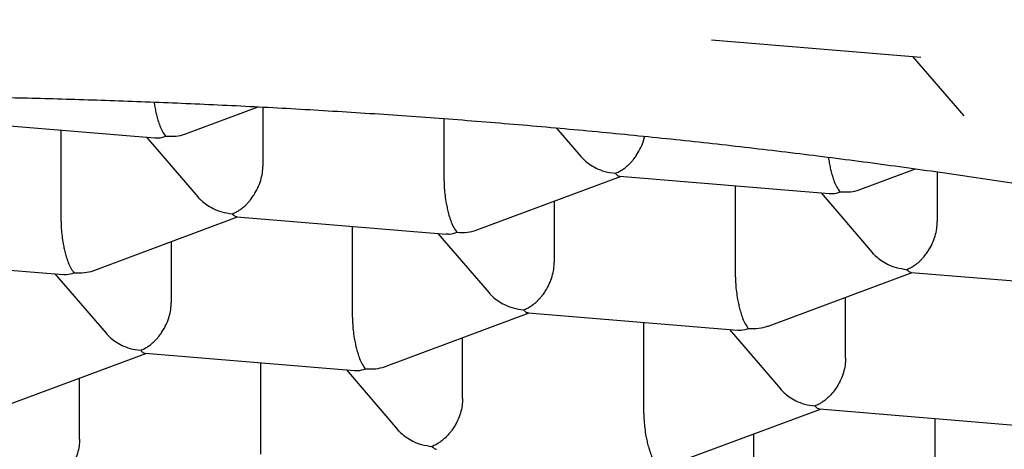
# Model space of a CAD drawing. Header units: millimetres. Extents: x 8 to 571, y 12 to 391.
# Tile 37 of 47: x 293.98 to 297.16, y 371.4 to 372.79. Entities that reach past the tile are written whole.
import ezdxf

# ---------------------------------------------------------------- set-up
doc = ezdxf.new("R2010")
doc.units = ezdxf.units.MM

msp = doc.modelspace()

# ---------------------------------------------------------------- linework, layer by layer
at = {"color": 7, "linetype": 'Continuous', "lineweight": 30}
for p, q in [((296.2146, 372.7222), (296.8899, 372.6665)), ((296.8636, 372.6687), (297.0285, 372.477)), ((294.5216, 372.4202), (294.753, 372.5063)), ((294.7682, 372.5055), (294.7682, 372.3156)), ((295.3526, 372.2675), (295.3526, 372.4683)), ((293.7446, 372.4616), (294.4195, 372.406)), ((295.7143, 372.4385), (295.7932, 372.3467)), ((294.1174, 372.1372), (294.1174, 372.4309)), ((294.3932, 372.4082), (294.558, 372.2165)), ((295.4613, 372.1106), (295.922, 372.2822)), ((295.9191, 372.2824), (296.5944, 372.2268)), ((296.6966, 372.2409), (296.8731, 372.3066)), ((296.9431, 372.2967), (296.9431, 372.1364)), ((296.2923, 371.9579), (296.2923, 372.2517)), ((296.5681, 372.2289), (296.7329, 372.0372)), ((295.7079, 372.2024), (295.7079, 372.0061)), ((294.2261, 371.9804), (294.6868, 372.1519)), ((294.6838, 372.1522), (295.3592, 372.0965)), ((295.0571, 371.8277), (295.0571, 372.1214)), ((295.3329, 372.0987), (295.4977, 371.907)), ((294.4726, 372.0722), (294.4726, 371.8759)), ((293.4491, 372.0219), (294.1239, 371.9663)), ((294.0977, 371.9684), (294.2625, 371.7767)), ((296.401, 371.8011), (296.8617, 371.9727)), ((296.8587, 371.9729), (297.5336, 371.9173)), ((296.6476, 371.6966), (296.6476, 371.8929)), ((295.1658, 371.6709), (295.6265, 371.8424)), ((295.6235, 371.8427), (296.2989, 371.787)), ((295.9968, 371.5182), (295.9968, 371.8119)), ((296.2726, 371.7892), (296.4374, 371.5975)), ((295.4123, 371.5664), (295.4123, 371.7627)), ((293.9306, 371.5407), (294.3912, 371.7122)), ((294.3883, 371.7124), (295.0636, 371.6568)), ((294.7616, 371.3879), (294.7616, 371.6817)), ((295.0374, 371.6589), (295.2022, 371.4672)), ((294.1771, 371.4361), (294.1771, 371.6324)), ((296.1055, 371.3614), (296.5662, 371.5329)), ((296.5632, 371.5332), (297.2381, 371.4775)), ((296.9365, 371.2087), (296.9365, 371.5024)), ((296.352, 371.2569), (296.352, 371.4532))]:
    msp.add_line(p, q, dxfattribs=at)
for points, knots in [([(293.3563, 375.2971), (293.3934, 375.2971), (293.4715, 375.2971), (293.5944, 375.297), (293.7289, 375.2965), (293.8751, 375.2957), (294.0106, 375.2944), (294.1332, 375.2929), (294.2147, 375.2917), (294.2736, 375.2907), (294.3086, 375.2901), (294.3441, 375.2894), (294.3788, 375.2888), (294.4853, 375.2866), (294.6747, 375.2818), (294.9474, 375.2724), (295.1525, 375.2633), (295.2796, 375.2569), (295.3292, 375.2543), (295.3787, 375.2516), (295.4222, 375.2492), (295.4717, 375.2464), (295.5296, 375.243), (295.6086, 375.2382), (295.6997, 375.2323), (295.8037, 375.2252), (295.9167, 375.2171), (296.0389, 375.2077), (296.1596, 375.198), (296.2778, 375.1879), (296.3903, 375.1778), (296.5022, 375.1673), (296.61, 375.1567), (296.7279, 375.1448), (296.8546, 375.1313), (296.9881, 375.1164), (297.1114, 375.1021), (297.2246, 375.0884), (297.3279, 375.0756), (297.4031, 375.0659), (297.4537, 375.0593), (297.483, 375.0555), (297.5122, 375.0516), (297.5413, 375.0477), (297.5702, 375.0438), (297.599, 375.0399), (297.6277, 375.036), (297.706, 375.0252), (297.8261, 375.0083), (297.9863, 374.9846), (298.1457, 374.9602), (298.3101, 374.9341), (298.4788, 374.9061), (298.6366, 374.879), (298.7841, 374.8527), (298.9217, 374.8274), (299.0553, 374.8022), (299.1887, 374.7763), (299.3264, 374.7487), (299.5066, 374.7117), (299.7234, 374.6652), (299.9692, 374.6097), (300.2063, 374.5535), (300.4345, 374.4967), (300.6539, 374.4395), (300.8559, 374.3844), (301.0428, 374.3313), (301.2166, 374.2799), (301.3872, 374.2274), (301.5541, 374.1739), (301.6933, 374.1274), (301.8064, 374.0883), (301.895, 374.0569), (301.9822, 374.0251), (302.0682, 373.9931), (302.1498, 373.9618), (302.2265, 373.9317), (302.3182, 373.8948), (302.4273, 373.8493), (302.5536, 373.7941), (302.6787, 373.7364), (302.8021, 373.6763), (302.9231, 373.6137), (303.0411, 373.5485), (303.1251, 373.4986), (303.1788, 373.4652), (303.2041, 373.4492), (303.2289, 373.4331), (303.2534, 373.4169), (303.2775, 373.4007), (303.3304, 373.3642), (303.3811, 373.3271), (303.4295, 373.2893), (303.4515, 373.2717), (303.473, 373.2541), (303.4948, 373.2358), (303.517, 373.2166), (303.5394, 373.1966), (303.5612, 373.1767), (303.5889, 373.1504), (303.6214, 373.1182), (303.6572, 373.0803), (303.6897, 373.0436), (303.719, 373.0083), (303.7472, 372.9719), (303.7752, 372.933), (303.8098, 372.8804), (303.8467, 372.8161), (303.8819, 372.741), (303.9095, 372.6668), (303.93, 372.5935), (303.9438, 372.5211), (303.9519, 372.451), (303.9527, 372.4043), (303.9531, 372.3819)], [0, 0, 0, 0, 0.0066722, 0.014044, 0.0221156, 0.0308869, 0.0403579, 0.0465405, 0.0529885, 0.0550699, 0.0571776, 0.0593114, 0.0614715, 0.0634458, 0.0785738, 0.0957645, 0.1129552, 0.1159808, 0.1190064, 0.1220321, 0.1250432, 0.1269823, 0.1311171, 0.1356838, 0.1415066, 0.1479076, 0.1548868, 0.1624442, 0.1705798, 0.1773777, 0.1845326, 0.1916737, 0.1984187, 0.2048874, 0.2140017, 0.222504, 0.2303942, 0.2376724, 0.2443385, 0.2503927, 0.2523041, 0.25421, 0.2561106, 0.2580057, 0.2598954, 0.2617797, 0.2636585, 0.265532, 0.2771834, 0.2874055, 0.2974567, 0.3091996, 0.3207005, 0.3319593, 0.3418073, 0.3514624, 0.3609246, 0.3701939, 0.3800674, 0.3907643, 0.409674, 0.4283385, 0.4467578, 0.4649323, 0.4828621, 0.5005475, 0.5157959, 0.5311614, 0.5466441, 0.5622443, 0.577962, 0.5868349, 0.595745, 0.6046921, 0.6136765, 0.622698, 0.6308404, 0.638737, 0.6532257, 0.6682119, 0.6836956, 0.6996769, 0.7161557, 0.7331322, 0.7506064, 0.7546965, 0.7587865, 0.7628764, 0.7669663, 0.7710562, 0.775146, 0.7944253, 0.7987287, 0.803032, 0.8073353, 0.8116386, 0.8163984, 0.8212891, 0.8260887, 0.8307971, 0.8401235, 0.8490706, 0.8576382, 0.8658264, 0.8736353, 0.8827515, 0.8923944, 0.9092504, 0.925641, 0.9415663, 0.9570268, 0.9720226, 0.9865541, 1, 1, 1, 1]), ([(293.3532, 372.5425), (293.3971, 372.5425), (293.4591, 372.5424), (293.5511, 372.5418), (293.6304, 372.5412), (293.7251, 372.54), (293.8248, 372.5385), (293.9295, 372.5365), (294.0377, 372.534), (294.1485, 372.531), (294.2615, 372.5274), (294.3761, 372.5234), (294.492, 372.5187), (294.6089, 372.5135), (294.7267, 372.5078), (294.845, 372.5015), (294.9639, 372.4946), (295.0832, 372.4872), (295.2027, 372.4792), (295.3223, 372.4707), (295.4421, 372.4615), (295.5619, 372.4518), (295.6817, 372.4415), (295.8013, 372.4307), (295.9208, 372.4193), (296.0401, 372.4073), (296.1591, 372.3948), (296.2778, 372.3817), (296.3962, 372.368), (296.5142, 372.3538), (296.6318, 372.339), (296.7489, 372.3237), (296.8655, 372.3078), (296.9817, 372.2914), (297.0972, 372.2744), (297.2122, 372.2569), (297.3266, 372.2389), (297.4403, 372.2203), (297.5533, 372.2011), (297.6657, 372.1815), (297.7773, 372.1613), (297.8882, 372.1407), (297.9983, 372.1195), (298.1075, 372.0978), (298.216, 372.0755), (298.3236, 372.0528), (298.4303, 372.0296), (298.5361, 372.006), (298.6409, 371.9818), (298.7449, 371.9571), (298.8478, 371.932), (298.9498, 371.9064), (299.0507, 371.8804), (299.1506, 371.8539), (299.2494, 371.8269), (299.3472, 371.7995), (299.4439, 371.7717), (299.5394, 371.7435), (299.6338, 371.7148), (299.727, 371.6857), (299.8191, 371.6562), (299.9099, 371.6264), (299.9996, 371.5961), (300.088, 371.5654), (300.1751, 371.5344), (300.261, 371.503), (300.3456, 371.4712), (300.4289, 371.4391), (300.5109, 371.4067), (300.5915, 371.3739), (300.6708, 371.3408), (300.7487, 371.3074), (300.8253, 371.2737), (300.9004, 371.2396), (300.9742, 371.2053), (301.0465, 371.1708), (301.1174, 371.1359), (301.1868, 371.1008), (301.2548, 371.0655), (301.3213, 371.0299), (301.3863, 370.9941), (301.4499, 370.9581), (301.5119, 370.9219), (301.5725, 370.8855), (301.6315, 370.8489), (301.689, 370.8121), (301.7449, 370.7752), (301.7993, 370.7381), (301.8522, 370.7009), (301.9035, 370.6636), (301.9533, 370.6262), (302.0015, 370.5887), (302.0482, 370.551), (302.0932, 370.5133), (302.1368, 370.4756), (302.1787, 370.4377), (302.2191, 370.3999), (302.258, 370.3619), (302.2952, 370.324), (302.3309, 370.286), (302.3651, 370.248), (302.3977, 370.21), (302.4288, 370.172), (302.4583, 370.134), (302.4863, 370.0959), (302.5128, 370.0579), (302.5378, 370.0198), (302.5612, 369.9817), (302.5831, 369.9435), (302.6036, 369.9053), (302.6225, 369.8671), (302.6399, 369.8287), (302.6558, 369.7902), (302.6702, 369.7516), (302.6831, 369.7128), (302.6944, 369.6738), (302.7042, 369.6346), (302.7124, 369.595), (302.719, 369.5552), (302.7239, 369.5151), (302.7269, 369.4747), (302.7283, 369.4436), (302.7281, 369.4259), (302.7281, 369.4218)], [0, 0, 0, 0, 0.008828, 0.01247, 0.01851, 0.024795, 0.031545, 0.038598, 0.045887, 0.053359, 0.060976, 0.06871, 0.076541, 0.084452, 0.09243, 0.100466, 0.108551, 0.116679, 0.124844, 0.133042, 0.141268, 0.14952, 0.157794, 0.166089, 0.174402, 0.182731, 0.191075, 0.199431, 0.2078, 0.216179, 0.224568, 0.232965, 0.24137, 0.249783, 0.258201, 0.266625, 0.275055, 0.283488, 0.291926, 0.300367, 0.308811, 0.317258, 0.325706, 0.334157, 0.342609, 0.351062, 0.359516, 0.36797, 0.376424, 0.384878, 0.393332, 0.401784, 0.410236, 0.418687, 0.427136, 0.435583, 0.444028, 0.452471, 0.460912, 0.46935, 0.477785, 0.486217, 0.494645, 0.50307, 0.511491, 0.519908, 0.528321, 0.53673, 0.545134, 0.553533, 0.561927, 0.570316, 0.5787, 0.587079, 0.595452, 0.603819, 0.61218, 0.620536, 0.628886, 0.63723, 0.645567, 0.653899, 0.662225, 0.670544, 0.678859, 0.687167, 0.69547, 0.703769, 0.712063, 0.720352, 0.728638, 0.736922, 0.745203, 0.753484, 0.761765, 0.770046, 0.778331, 0.786619, 0.794914, 0.803218, 0.811533, 0.819861, 0.828207, 0.836573, 0.844964, 0.853385, 0.86184, 0.870334, 0.878875, 0.887468, 0.89612, 0.904839, 0.913633, 0.922509, 0.931475, 0.940537, 0.949701, 0.958971, 0.968347, 0.977826, 0.987402, 0.997062, 1, 1, 1, 1]), ([(294.4171, 372.5216), (294.4179, 372.5159), (294.4192, 372.5073), (294.4214, 372.4963), (294.4232, 372.488), (294.4259, 372.4766), (294.43, 372.4615), (294.4363, 372.443), (294.4448, 372.4245), (294.4511, 372.416), (294.4545, 372.4115)], [0, 0, 0, 0, 0.111658, 0.168996, 0.22741, 0.286943, 0.418586, 0.5812, 0.774974, 1, 1, 1, 1]), ([(294.4195, 372.4067), (294.4233, 372.4063), (294.4346, 372.4051), (294.4466, 372.4089), (294.4545, 372.4115)], [0, 0, 0, 0, 0.333784, 1, 1, 1, 1]), ([(294.4545, 372.4115), (294.4659, 372.4112), (294.4869, 372.4107), (294.5092, 372.4155), (294.5198, 372.4196), (294.5216, 372.4203)], [0, 0, 0, 0, 0.49046, 0.912846, 1, 1, 1, 1]), ([(295.9045, 372.292), (295.9086, 372.2937), (295.9166, 372.297), (295.9281, 372.3038), (295.9386, 372.3114), (295.9473, 372.3191), (295.9546, 372.3264), (295.9605, 372.3331), (295.9657, 372.3397), (295.9703, 372.346), (295.9779, 372.3574), (295.9874, 372.3748), (295.9956, 372.3951), (295.9981, 372.4074), (295.999, 372.4114)], [0, 0, 0, 0, 0.102874, 0.198827, 0.287867, 0.370006, 0.430764, 0.487123, 0.539096, 0.586697, 0.629949, 0.784365, 0.930647, 1, 1, 1, 1]), ([(295.7933, 372.3467), (295.795, 372.3448), (295.7988, 372.3405), (295.8078, 372.3318), (295.8221, 372.3203), (295.8439, 372.3076), (295.872, 372.2965), (295.8931, 372.2935), (295.9045, 372.292)], [0, 0, 0, 0, 0.062211, 0.134474, 0.294265, 0.49165, 0.726858, 1, 1, 1, 1]), ([(296.5918, 372.344), (296.5927, 372.3377), (296.594, 372.3286), (296.5963, 372.3171), (296.5981, 372.3088), (296.6008, 372.2974), (296.6049, 372.2822), (296.6113, 372.2637), (296.6197, 372.2453), (296.6261, 372.2368), (296.6295, 372.2322)], [0, 0, 0, 0, 0.120876, 0.177619, 0.235427, 0.294342, 0.424619, 0.585546, 0.777309, 1, 1, 1, 1]), ([(294.6693, 372.1617), (294.6734, 372.1634), (294.6814, 372.1667), (294.6929, 372.1736), (294.7034, 372.1812), (294.7121, 372.1889), (294.7193, 372.1962), (294.7252, 372.2029), (294.7305, 372.2095), (294.7351, 372.2158), (294.7427, 372.2272), (294.7523, 372.2445), (294.7615, 372.2687), (294.7671, 372.2928), (294.7678, 372.3081), (294.7682, 372.3156)], [0, 0, 0, 0, 0.085442, 0.165135, 0.239087, 0.307307, 0.35777, 0.404579, 0.447745, 0.48728, 0.523202, 0.651453, 0.772947, 0.888728, 1, 1, 1, 1]), ([(295.9045, 372.292), (295.9078, 372.2885), (295.9128, 372.2832), (295.9175, 372.2831), (295.9191, 372.2831)], [0, 0, 0, 0, 0.6661073, 1, 1, 1, 1]), ([(295.3526, 372.2675), (295.3528, 372.2599), (295.353, 372.2445), (295.3554, 372.2198), (295.3584, 372.2005), (295.3611, 372.1868), (295.3629, 372.1785), (295.3656, 372.1671), (295.3697, 372.1519), (295.376, 372.1335), (295.3845, 372.115), (295.3908, 372.1065), (295.3942, 372.102)], [0, 0, 0, 0, 0.111298, 0.227117, 0.348661, 0.390702, 0.433531, 0.477182, 0.573703, 0.692933, 0.835009, 1, 1, 1, 1]), ([(294.558, 372.2165), (294.5598, 372.2145), (294.5635, 372.2102), (294.5725, 372.2016), (294.5869, 372.1901), (294.6087, 372.1773), (294.6368, 372.1662), (294.6579, 372.1633), (294.6693, 372.1617)], [0, 0, 0, 0, 0.062211, 0.134474, 0.294265, 0.49165, 0.726858, 1, 1, 1, 1]), ([(296.5944, 372.2274), (296.5982, 372.227), (296.6095, 372.2258), (296.6215, 372.2296), (296.6295, 372.2322)], [0, 0, 0, 0, 0.333784, 1, 1, 1, 1]), ([(296.6295, 372.2322), (296.6408, 372.2319), (296.6618, 372.2315), (296.6841, 372.2362), (296.6947, 372.2403), (296.6965, 372.241)], [0, 0, 0, 0, 0.49046, 0.912846, 1, 1, 1, 1]), ([(294.6693, 372.1617), (294.6726, 372.1582), (294.6776, 372.153), (294.6823, 372.1529), (294.6839, 372.1529)], [0, 0, 0, 0, 0.666107, 1, 1, 1, 1]), ([(294.1174, 372.1372), (294.1175, 372.1297), (294.1178, 372.1143), (294.1202, 372.0896), (294.1231, 372.0702), (294.1258, 372.0566), (294.1276, 372.0483), (294.1304, 372.0369), (294.1345, 372.0217), (294.1408, 372.0032), (294.1493, 371.9848), (294.1556, 371.9763), (294.159, 371.9717)], [0, 0, 0, 0, 0.111298, 0.227117, 0.348661, 0.390702, 0.433531, 0.477182, 0.573703, 0.692933, 0.835009, 1, 1, 1, 1]), ([(296.8442, 371.9825), (296.8483, 371.9842), (296.8563, 371.9875), (296.8678, 371.9943), (296.8783, 372.0019), (296.887, 372.0096), (296.8943, 372.0169), (296.9002, 372.0236), (296.9054, 372.0302), (296.91, 372.0365), (296.9176, 372.0479), (296.9272, 372.0653), (296.9364, 372.0895), (296.9421, 372.1136), (296.9427, 372.1289), (296.9431, 372.1364)], [0, 0, 0, 0, 0.085442, 0.165135, 0.239087, 0.307307, 0.35777, 0.404579, 0.447745, 0.48728, 0.523202, 0.651453, 0.772947, 0.888728, 1, 1, 1, 1]), ([(295.3592, 372.0972), (295.363, 372.0968), (295.3743, 372.0956), (295.3863, 372.0994), (295.3942, 372.102)], [0, 0, 0, 0, 0.333784, 1, 1, 1, 1]), ([(295.3942, 372.102), (295.4056, 372.1017), (295.4266, 372.1012), (295.4489, 372.106), (295.4595, 372.1101), (295.4613, 372.1108)], [0, 0, 0, 0, 0.49046, 0.912846, 1, 1, 1, 1]), ([(296.733, 372.0372), (296.7347, 372.0352), (296.7385, 372.031), (296.7475, 372.0223), (296.7618, 372.0108), (296.7836, 371.998), (296.8117, 371.987), (296.8328, 371.984), (296.8442, 371.9825)], [0, 0, 0, 0, 0.062211, 0.134474, 0.294265, 0.49165, 0.726858, 1, 1, 1, 1]), ([(295.609, 371.8522), (295.6131, 371.8539), (295.6211, 371.8572), (295.6326, 371.8641), (295.643, 371.8717), (295.6518, 371.8794), (295.659, 371.8867), (295.6649, 371.8934), (295.6702, 371.8999), (295.6748, 371.9063), (295.6824, 371.9177), (295.692, 371.935), (295.7012, 371.9592), (295.7068, 371.9833), (295.7075, 371.9986), (295.7079, 372.0061)], [0, 0, 0, 0, 0.085442, 0.165135, 0.239087, 0.307307, 0.35777, 0.404579, 0.447745, 0.48728, 0.523202, 0.651453, 0.772947, 0.888728, 1, 1, 1, 1]), ([(294.124, 371.967), (294.1278, 371.9665), (294.139, 371.9653), (294.151, 371.9692), (294.159, 371.9717)], [0, 0, 0, 0, 0.333784, 1, 1, 1, 1]), ([(294.159, 371.9717), (294.1703, 371.9715), (294.1914, 371.971), (294.2137, 371.9757), (294.2243, 371.9798), (294.2261, 371.9805)], [0, 0, 0, 0, 0.49046, 0.912846, 1, 1, 1, 1]), ([(296.8442, 371.9825), (296.8475, 371.979), (296.8525, 371.9737), (296.8572, 371.9736), (296.8588, 371.9736)], [0, 0, 0, 0, 0.666107, 1, 1, 1, 1]), ([(296.2923, 371.9579), (296.2925, 371.9504), (296.2927, 371.935), (296.2951, 371.9103), (296.2981, 371.891), (296.3007, 371.8773), (296.3026, 371.869), (296.3053, 371.8576), (296.3094, 371.8424), (296.3157, 371.824), (296.3242, 371.8055), (296.3305, 371.797), (296.3339, 371.7925)], [0, 0, 0, 0, 0.1112981, 0.2271171, 0.3486611, 0.390702, 0.4335313, 0.4771817, 0.573703, 0.6929329, 0.8350093, 1, 1, 1, 1]), ([(295.4977, 371.907), (295.4995, 371.905), (295.5032, 371.9007), (295.5122, 371.892), (295.5265, 371.8806), (295.5484, 371.8678), (295.5765, 371.8567), (295.5976, 371.8538), (295.609, 371.8522)], [0, 0, 0, 0, 0.062211, 0.134474, 0.294265, 0.49165, 0.726858, 1, 1, 1, 1]), ([(294.3737, 371.722), (294.3779, 371.7237), (294.3859, 371.727), (294.3974, 371.7338), (294.4078, 371.7414), (294.4166, 371.7491), (294.4238, 371.7564), (294.4297, 371.7631), (294.4349, 371.7697), (294.4395, 371.776), (294.4471, 371.7874), (294.4568, 371.8048), (294.4659, 371.829), (294.4716, 371.8531), (294.4723, 371.8684), (294.4726, 371.8759)], [0, 0, 0, 0, 0.085442, 0.165135, 0.239087, 0.307307, 0.35777, 0.404579, 0.447745, 0.48728, 0.523202, 0.651453, 0.772947, 0.888728, 1, 1, 1, 1]), ([(295.609, 371.8522), (295.6123, 371.8487), (295.6173, 371.8435), (295.622, 371.8434), (295.6236, 371.8434)], [0, 0, 0, 0, 0.666107, 1, 1, 1, 1]), ([(295.0571, 371.8277), (295.0572, 371.8202), (295.0575, 371.8048), (295.0599, 371.78), (295.0628, 371.7607), (295.0655, 371.7471), (295.0673, 371.7388), (295.0701, 371.7274), (295.0742, 371.7122), (295.0805, 371.6937), (295.089, 371.6753), (295.0953, 371.6668), (295.0987, 371.6622)], [0, 0, 0, 0, 0.111298, 0.227117, 0.348661, 0.390702, 0.433531, 0.477182, 0.573703, 0.692933, 0.835009, 1, 1, 1, 1]), ([(294.2625, 371.7767), (294.2643, 371.7748), (294.268, 371.7705), (294.277, 371.7618), (294.2913, 371.7503), (294.3132, 371.7376), (294.3413, 371.7265), (294.3624, 371.7235), (294.3737, 371.722)], [0, 0, 0, 0, 0.062211, 0.134474, 0.294265, 0.49165, 0.726858, 1, 1, 1, 1]), ([(296.2989, 371.7877), (296.3027, 371.7873), (296.314, 371.786), (296.326, 371.7899), (296.3339, 371.7925)], [0, 0, 0, 0, 0.333784, 1, 1, 1, 1]), ([(296.3339, 371.7925), (296.3453, 371.7922), (296.3663, 371.7917), (296.3886, 371.7965), (296.3992, 371.8006), (296.401, 371.8013)], [0, 0, 0, 0, 0.49046, 0.912846, 1, 1, 1, 1]), ([(294.3737, 371.722), (294.3771, 371.7185), (294.3821, 371.7132), (294.3868, 371.7131), (294.3884, 371.7131)], [0, 0, 0, 0, 0.666107, 1, 1, 1, 1]), ([(296.6476, 371.6966), (296.6472, 371.6891), (296.6465, 371.6738), (296.6407, 371.6498), (296.634, 371.632), (296.6285, 371.6203), (296.6254, 371.6145), (296.6221, 371.6087), (296.6164, 371.5993), (296.6065, 371.586), (296.5942, 371.5727), (296.5824, 371.5623), (296.5721, 371.5546), (296.5608, 371.5477), (296.5528, 371.5444), (296.5487, 371.5427)], [0, 0, 0, 0, 0.1112533, 0.2270258, 0.3485209, 0.3799693, 0.4118561, 0.4441956, 0.4770013, 0.5734838, 0.6926658, 0.7608861, 0.8348426, 0.9145449, 1, 1, 1, 1]), ([(295.0637, 371.6574), (295.0674, 371.657), (295.0787, 371.6558), (295.0907, 371.6596), (295.0987, 371.6622)], [0, 0, 0, 0, 0.333784, 1, 1, 1, 1]), ([(295.0987, 371.6622), (295.11, 371.662), (295.1311, 371.6615), (295.1534, 371.6662), (295.164, 371.6703), (295.1658, 371.671)], [0, 0, 0, 0, 0.49046, 0.912846, 1, 1, 1, 1]), ([(299.9085, 371.6267), (299.921, 371.6136), (299.9587, 371.574), (300.013, 371.5071), (300.0719, 371.4262), (300.1223, 371.3446), (300.1656, 371.2607), (300.201, 371.1747), (300.2279, 371.0867), (300.2456, 370.9983), (300.254, 370.9098), (300.2532, 370.8212), (300.2432, 370.7343), (300.2248, 370.6494), (300.1986, 370.5664), (300.1642, 370.4837), (300.1217, 370.4016), (300.07, 370.3183), (300.0088, 370.2341), (299.9374, 370.1491), (299.8572, 370.0651), (299.7682, 369.9822), (299.6706, 369.9004), (299.5666, 369.8216), (299.4567, 369.7455), (299.3418, 369.6724), (299.2197, 369.6006), (299.0906, 369.5304), (298.9519, 369.4604), (298.8033, 369.3908), (298.6445, 369.3219), (298.4786, 369.255), (298.3058, 369.1903), (298.1263, 369.1279), (297.944, 369.0689), (297.7594, 369.0134), (297.5733, 368.9612), (297.3821, 368.9113), (297.1861, 368.8637), (296.9814, 368.8176), (296.7681, 368.7733), (296.546, 368.7308), (296.3197, 368.6913), (296.0894, 368.6547), (295.8553, 368.6211), (295.6225, 368.5911), (295.3913, 368.5645), (295.1623, 368.5412), (294.9311, 368.5207), (294.698, 368.503), (294.4586, 368.4879), (294.213, 368.4755), (293.9615, 368.4661), (293.7092, 368.4599), (293.4564, 368.4569), (293.2035, 368.4572), (292.9555, 368.4607), (292.7129, 368.4671), (292.4759, 368.4763), (292.2399, 368.4884), (292.0052, 368.5031), (291.8501, 368.5154), (291.7725, 368.5215)], [0, 0, 0, 0, 0.008109, 0.024419, 0.040728, 0.057037, 0.073346, 0.090644, 0.107941, 0.125239, 0.142536, 0.159834, 0.177131, 0.19344, 0.209749, 0.226059, 0.242368, 0.258677, 0.275974, 0.293272, 0.310569, 0.327867, 0.345164, 0.362462, 0.378771, 0.39508, 0.411389, 0.427698, 0.444008, 0.461305, 0.478603, 0.4959, 0.513198, 0.530495, 0.547793, 0.564102, 0.580411, 0.59672, 0.613029, 0.629338, 0.646636, 0.663933, 0.681231, 0.698528, 0.715826, 0.733123, 0.749433, 0.765742, 0.782051, 0.79836, 0.814669, 0.831967, 0.849264, 0.866562, 0.883859, 0.901157, 0.918454, 0.934763, 0.951073, 0.967382, 0.983691, 1, 1, 1, 1]), ([(296.4374, 371.5975), (296.4392, 371.5955), (296.4429, 371.5912), (296.4519, 371.5825), (296.4662, 371.5711), (296.4881, 371.5583), (296.5162, 371.5472), (296.5373, 371.5443), (296.5487, 371.5427)], [0, 0, 0, 0, 0.062211, 0.134474, 0.294265, 0.49165, 0.726858, 1, 1, 1, 1]), ([(295.4123, 371.5664), (295.412, 371.5589), (295.4112, 371.5436), (295.4055, 371.5195), (295.3988, 371.5017), (295.3932, 371.4901), (295.3902, 371.4842), (295.3869, 371.4784), (295.3811, 371.4691), (295.3713, 371.4557), (295.359, 371.4425), (295.3472, 371.432), (295.3369, 371.4244), (295.3255, 371.4175), (295.3176, 371.4142), (295.3134, 371.4125)], [0, 0, 0, 0, 0.111253, 0.227026, 0.348521, 0.379969, 0.411856, 0.444196, 0.477001, 0.573484, 0.692666, 0.760886, 0.834843, 0.914545, 1, 1, 1, 1]), ([(295.9968, 371.5182), (295.9969, 371.5107), (295.9972, 371.4953), (295.9996, 371.4705), (296.0025, 371.4512), (296.0052, 371.4375), (296.007, 371.4293), (296.0098, 371.4179), (296.0139, 371.4027), (296.0202, 371.3842), (296.0287, 371.3657), (296.035, 371.3573), (296.0384, 371.3527)], [0, 0, 0, 0, 0.111298, 0.227117, 0.348661, 0.390702, 0.433531, 0.477182, 0.573703, 0.692933, 0.835009, 1, 1, 1, 1]), ([(296.5487, 371.5427), (296.552, 371.5392), (296.557, 371.534), (296.5617, 371.5339), (296.5633, 371.5338)], [0, 0, 0, 0, 0.666107, 1, 1, 1, 1]), ([(295.2022, 371.4672), (295.204, 371.4652), (295.2077, 371.461), (295.2167, 371.4523), (295.231, 371.4408), (295.2529, 371.428), (295.281, 371.417), (295.3021, 371.414), (295.3134, 371.4125)], [0, 0, 0, 0, 0.062211, 0.134474, 0.294265, 0.49165, 0.726858, 1, 1, 1, 1]), ([(294.1771, 371.4361), (294.1767, 371.4286), (294.176, 371.4133), (294.1703, 371.3893), (294.1636, 371.3715), (294.158, 371.3598), (294.1549, 371.354), (294.1517, 371.3482), (294.1459, 371.3388), (294.1361, 371.3255), (294.1238, 371.3122), (294.112, 371.3018), (294.1016, 371.2942), (294.0903, 371.2873), (294.0823, 371.2839), (294.0782, 371.2822)], [0, 0, 0, 0, 0.111253, 0.227026, 0.348521, 0.379969, 0.411856, 0.444196, 0.477001, 0.573484, 0.692666, 0.760886, 0.834843, 0.914545, 1, 1, 1, 1]), ([(295.3134, 371.4125), (295.3168, 371.409), (295.3218, 371.4037), (295.3265, 371.4036), (295.328, 371.4036)], [0, 0, 0, 0, 0.666107, 1, 1, 1, 1])]:
    msp.add_open_spline(points, degree=3, knots=knots, dxfattribs=at)

doc.saveas('drawing.dxf')
